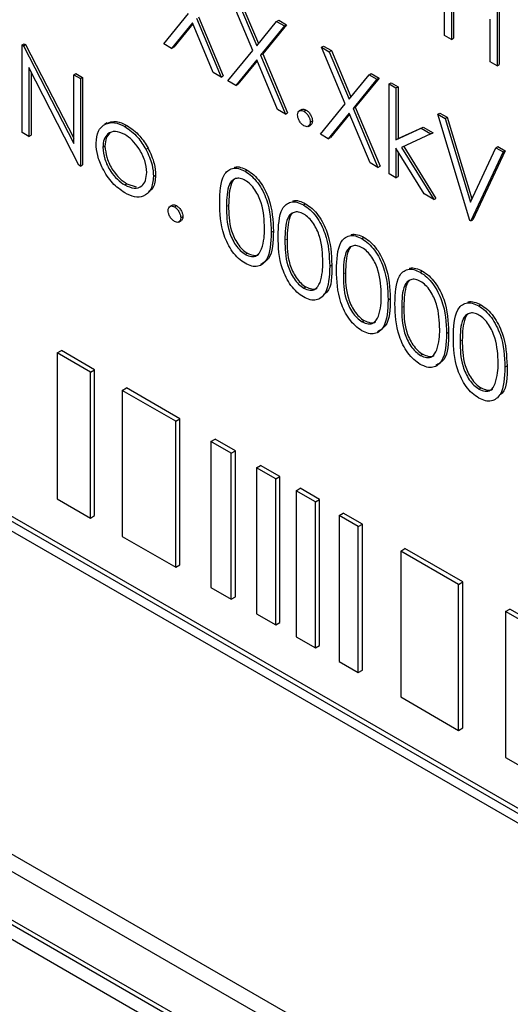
# Paper-space layout 'Blatt4' of a CAD drawing. Header units: millimetres. Extents: x 5 to 418, y 2 to 292.
# Tile 32 of 117: x 121.64 to 123.01, y 182.62 to 185.37. Entities that reach past the tile are written whole.
import ezdxf

# ---------------------------------------------------------------- set-up
doc = ezdxf.new("R2010")
doc.units = ezdxf.units.MM

psp = doc.layouts.new('Blatt4')

# ---------------------------------------------------------------- linework, layer by layer
at = {"color": 7, "linetype": 'Continuous', "lineweight": 25}
for p, q in [((122.8311, 185.3275), (122.8311, 185.5725)), ((122.978, 185.4877), (122.978, 185.2428)), ((122.9839, 185.4911), (122.9839, 185.2462)), ((122.2953, 185.2855), (122.2287, 185.4439)), ((122.2507, 185.4313), (122.3062, 185.299)), ((122.2566, 185.4347), (122.3111, 185.3049)), ((122.8502, 185.4359), (122.8502, 185.3166)), ((122.856, 185.4325), (122.856, 185.32)), ((122.0465, 185.3042), (122.1158, 185.3891)), ((122.1377, 185.3764), (122.207, 185.2115)), ((122.1436, 185.3798), (122.2129, 185.2149)), ((122.1267, 185.363), (122.0685, 185.2915)), ((122.1278, 185.3604), (122.0744, 185.2949)), ((122.185, 185.2242), (122.1267, 185.363)), ((122.3062, 185.299), (122.3618, 185.3671)), ((122.3837, 185.3545), (122.3172, 185.2728)), ((122.3896, 185.3579), (122.3231, 185.2762)), ((122.3618, 185.3671), (122.3677, 185.3705)), ((122.3618, 185.3671), (122.3837, 185.3545)), ((122.3677, 185.3705), (122.3896, 185.3579)), ((122.3837, 185.3545), (122.3896, 185.3579)), ((122.9589, 185.2538), (122.9589, 185.3731)), ((122.8502, 185.3166), (122.8311, 185.3275)), ((122.8502, 185.3166), (122.856, 185.32)), ((121.6508, 185.3013), (121.6567, 185.3047)), ((121.6508, 185.0563), (121.6508, 185.3013)), ((121.6508, 185.3013), (121.6548, 185.299)), ((121.6548, 185.299), (121.6607, 185.3024)), ((121.6548, 185.299), (121.7949, 185.0253)), ((121.6567, 185.3047), (121.6607, 185.3024)), ((121.6607, 185.3024), (121.7949, 185.0402)), ((122.0685, 185.2915), (122.0465, 185.3042)), ((122.0685, 185.2915), (122.0744, 185.2949)), ((122.4871, 185.2948), (122.493, 185.2982)), ((122.4871, 185.2948), (122.5091, 185.2821)), ((122.5536, 185.1364), (122.4871, 185.2948)), ((122.493, 185.2982), (122.5149, 185.2855)), ((122.226, 185.2006), (122.2953, 185.2855)), ((122.3172, 185.2728), (122.3231, 185.2762)), ((122.3172, 185.2728), (122.3865, 185.1079)), ((122.3231, 185.2762), (122.3923, 185.1113)), ((122.5091, 185.2821), (122.5149, 185.2855)), ((122.5091, 185.2821), (122.5646, 185.1498)), ((122.5149, 185.2855), (122.5694, 185.1558)), ((121.8096, 184.9646), (121.6698, 185.2377)), ((121.6698, 185.2377), (121.6698, 185.0453)), ((122.3062, 185.2594), (122.248, 185.1879)), ((122.3073, 185.2568), (122.2539, 185.1913)), ((122.3645, 185.1206), (122.3062, 185.2594)), ((122.978, 185.2428), (122.9589, 185.2538)), ((122.978, 185.2428), (122.9839, 185.2462)), ((121.6757, 185.2262), (121.6757, 185.0487)), ((121.7949, 185.218), (121.8008, 185.2215)), ((121.7949, 185.218), (121.814, 185.2071)), ((121.7949, 185.0253), (121.7949, 185.218)), ((121.8008, 185.2215), (121.8199, 185.2105)), ((121.814, 185.2071), (121.8199, 185.2105)), ((121.8199, 185.2105), (121.8199, 184.9655)), ((122.207, 185.2115), (122.185, 185.2242)), ((122.207, 185.2115), (122.2129, 185.2149)), ((122.5646, 185.1498), (122.6201, 185.218)), ((122.648, 185.2087), (122.5815, 185.1271)), ((122.6201, 185.218), (122.626, 185.2214)), ((122.6201, 185.218), (122.6421, 185.2053)), ((122.626, 185.2214), (122.648, 185.2087)), ((122.6421, 185.2053), (122.648, 185.2087)), ((121.814, 185.2071), (121.814, 184.9621)), ((122.248, 185.1879), (122.226, 185.2006)), ((122.248, 185.1879), (122.2539, 185.1913)), ((122.6421, 185.2053), (122.5756, 185.1237)), ((122.6761, 185.192), (122.682, 185.1954)), ((122.6761, 185.192), (122.6951, 185.181)), ((122.6761, 184.9407), (122.6761, 185.192)), ((122.682, 185.1954), (122.701, 185.1844)), ((122.6951, 185.181), (122.701, 185.1844)), ((122.6951, 185.181), (122.6951, 185.0357)), ((122.701, 185.1844), (122.701, 185.0391)), ((122.4844, 185.0514), (122.5536, 185.1364)), ((122.5756, 185.1237), (122.5815, 185.1271)), ((122.5815, 185.1271), (122.6507, 184.9622)), ((122.3865, 185.1079), (122.3645, 185.1206)), ((122.3865, 185.1079), (122.3923, 185.1113)), ((122.4323, 185.1209), (122.4249, 185.1166)), ((122.4381, 185.1158), (122.444, 185.1192)), ((122.5646, 185.1102), (122.5063, 185.0387)), ((122.5657, 185.1077), (122.5122, 185.0421)), ((122.6229, 184.9715), (122.5646, 185.1102)), ((122.5756, 185.1237), (122.6448, 184.9588)), ((122.8121, 185.1072), (122.818, 185.1106)), ((122.8121, 185.1072), (122.8325, 185.0954)), ((122.9018, 184.8104), (122.8121, 185.1072)), ((122.818, 185.1106), (122.8384, 185.0988)), ((122.8325, 185.0954), (122.8384, 185.0988)), ((122.8384, 185.0988), (122.9074, 184.8706)), ((121.8888, 185.0832), (121.8814, 185.0789)), ((121.9378, 185.0728), (121.9437, 185.0762)), ((122.4498, 185.0733), (122.4572, 185.0775)), ((122.4558, 185.0852), (122.4617, 185.0886)), ((122.701, 185.0391), (122.7716, 185.0714)), ((122.7657, 185.068), (122.7716, 185.0714)), ((122.7716, 185.0714), (122.7989, 185.0556)), ((122.8325, 185.0954), (122.9032, 184.8615)), ((121.6698, 185.0453), (121.6508, 185.0563)), ((121.6698, 185.0453), (121.6757, 185.0487)), ((122.5063, 185.0387), (122.4844, 185.0514)), ((122.6951, 185.0357), (122.7657, 185.068)), ((122.793, 185.0522), (122.7112, 185.0147)), ((122.7657, 185.068), (122.793, 185.0522)), ((122.793, 185.0522), (122.7989, 185.0556)), ((121.8765, 185.0149), (121.8824, 185.0183)), ((122.5063, 185.0387), (122.5122, 185.0421)), ((122.6951, 185.0357), (122.701, 185.0391)), ((122.7174, 185.0175), (122.8071, 184.8719)), ((122.9739, 185.0138), (122.9798, 185.0172)), ((122.9798, 185.0172), (123.0002, 185.0054)), ((121.9967, 185.0093), (122.0026, 185.0127)), ((122.7739, 184.8843), (122.6951, 185.0122)), ((122.6951, 185.0122), (122.6951, 184.9297)), ((122.701, 185.0026), (122.701, 184.9331)), ((122.7112, 185.0147), (122.8012, 184.8685)), ((122.9032, 184.8615), (122.9739, 185.0138)), ((122.9943, 185.002), (122.9045, 184.8088)), ((123.0002, 185.0054), (122.9104, 184.8122)), ((122.9739, 185.0138), (122.9943, 185.002)), ((122.9943, 185.002), (123.0002, 185.0054)), ((121.814, 184.9621), (121.8096, 184.9646)), ((121.814, 184.9621), (121.8199, 184.9655)), ((122.6448, 184.9588), (122.6229, 184.9715)), ((122.6448, 184.9588), (122.6507, 184.9622)), ((122.0179, 184.9334), (122.0238, 184.9368)), ((122.2738, 184.9479), (122.2797, 184.9513)), ((122.6951, 184.9297), (122.6761, 184.9407)), ((122.6951, 184.9297), (122.701, 184.9331)), ((121.9377, 184.9095), (121.9436, 184.9129)), ((121.9436, 184.9129), (121.9697, 184.9041)), ((122.8012, 184.8685), (122.7739, 184.8843)), ((122.0706, 184.8534), (122.0632, 184.8491)), ((122.0764, 184.8483), (122.0823, 184.8517)), ((122.437, 184.8537), (122.4429, 184.8571)), ((122.8012, 184.8685), (122.8071, 184.8719)), ((122.0881, 184.8058), (122.0955, 184.81)), ((122.0941, 184.8177), (122.1, 184.8211)), ((122.9045, 184.8088), (122.9018, 184.8104)), ((122.9045, 184.8088), (122.9104, 184.8122)), ((122.347, 184.7768), (122.3529, 184.7802)), ((122.6002, 184.7595), (122.6061, 184.7629)), ((122.2744, 184.7151), (122.2803, 184.7185)), ((122.5102, 184.6826), (122.5161, 184.686)), ((122.7633, 184.6653), (122.7692, 184.6687)), ((122.4376, 184.6209), (122.4435, 184.6243)), ((122.6734, 184.5884), (122.6793, 184.5918)), ((122.9265, 184.5711), (122.9324, 184.5745)), ((122.6008, 184.5267), (122.6067, 184.5301)), ((122.8366, 184.4942), (122.8425, 184.4976)), ((126.5701, 181.1257), (120.7796, 184.4685)), ((126.5583, 181.1189), (120.7679, 184.4617)), ((121.7487, 184.4398), (121.7605, 184.4466)), ((121.8417, 184.3861), (121.7487, 184.4398)), ((121.7487, 184.4398), (121.7487, 184.0316)), ((121.8535, 184.3929), (121.7605, 184.4466)), ((120.7679, 184.4345), (126.5583, 181.0917)), ((122.764, 184.4325), (122.7699, 184.4359)), ((121.8417, 184.3861), (121.8535, 184.3929)), ((121.8417, 183.9779), (121.8417, 184.3861)), ((121.8535, 183.9847), (121.8535, 184.3929)), ((122.9997, 184.4), (123.0056, 184.4034)), ((121.9305, 184.3349), (121.9423, 184.3417)), ((122.0799, 184.2486), (121.9305, 184.3349)), ((121.9305, 184.3349), (121.9305, 183.9266)), ((122.0917, 184.2554), (121.9423, 184.3417)), ((122.9272, 184.3383), (122.933, 184.3417)), ((122.0799, 184.2486), (122.0917, 184.2554)), ((122.0799, 183.8404), (122.0799, 184.2486)), ((122.0917, 183.8472), (122.0917, 184.2554)), ((122.1785, 184.1917), (122.1903, 184.1985)), ((122.2349, 184.1591), (122.1785, 184.1917)), ((122.1785, 184.1917), (122.1785, 183.7834)), ((122.2467, 184.1659), (122.1903, 184.1985)), ((122.2349, 184.1591), (122.2467, 184.1659)), ((122.2467, 183.7577), (122.2467, 184.1659)), ((122.2349, 183.7509), (122.2349, 184.1591)), ((122.3053, 184.1185), (122.3171, 184.1253)), ((122.3593, 184.0873), (122.3053, 184.1185)), ((122.3053, 184.1185), (122.3053, 183.7102)), ((122.371, 184.0941), (122.3171, 184.1253)), ((122.3593, 184.0873), (122.371, 184.0941)), ((122.3593, 183.6791), (122.3593, 184.0873)), ((122.371, 183.6859), (122.371, 184.0941)), ((122.4164, 184.0544), (122.4281, 184.0612)), ((122.4703, 184.0232), (122.4164, 184.0544)), ((122.4164, 184.0544), (122.4164, 183.6461)), ((122.4821, 184.03), (122.4281, 184.0612)), ((121.7487, 184.0316), (121.8417, 183.9779)), ((122.4703, 184.0232), (122.4821, 184.03)), ((122.4821, 183.6218), (122.4821, 184.03)), ((122.4703, 183.615), (122.4703, 184.0232)), ((121.8417, 183.9779), (121.8535, 183.9847)), ((122.5362, 183.9852), (122.548, 183.992)), ((122.5901, 183.9541), (122.5362, 183.9852)), ((122.5362, 183.9852), (122.5362, 183.5769)), ((122.6019, 183.9609), (122.548, 183.992)), ((122.5901, 183.9541), (122.6019, 183.9609)), ((122.5901, 183.5458), (122.5901, 183.9541)), ((122.6019, 183.5526), (122.6019, 183.9609)), ((121.9305, 183.9266), (122.0799, 183.8404)), ((122.7086, 183.8857), (122.7204, 183.8925)), ((122.8819, 183.7992), (122.7204, 183.8925)), ((122.8702, 183.7924), (122.7086, 183.8857)), ((122.7086, 183.8857), (122.7086, 183.4774)), ((122.0799, 183.8404), (122.0917, 183.8472)), ((122.1785, 183.7834), (122.2349, 183.7509)), ((122.8702, 183.7924), (122.8819, 183.7992)), ((122.8702, 183.3841), (122.8702, 183.7924)), ((122.8819, 183.3909), (122.8819, 183.7992)), ((122.2349, 183.7509), (122.2467, 183.7577)), ((123.0015, 183.7166), (123.0132, 183.7234)), ((123.0738, 183.6884), (123.0132, 183.7234)), ((122.3053, 183.7102), (122.3593, 183.6791)), ((123.0621, 183.6816), (123.0015, 183.7166)), ((123.0015, 183.7166), (123.0015, 183.3083)), ((122.3593, 183.6791), (122.371, 183.6859)), ((122.4164, 183.6461), (122.4703, 183.615)), ((122.4703, 183.615), (122.4821, 183.6218)), ((122.5362, 183.5769), (122.5901, 183.5458)), ((122.5901, 183.5458), (122.6019, 183.5526)), ((120.7844, 183.5217), (126.6769, 180.12)), ((120.7423, 183.4974), (126.6938, 180.0617)), ((122.7086, 183.4774), (122.8702, 183.3841)), ((122.8702, 183.3841), (122.8819, 183.3909)), ((126.6525, 179.9358), (120.76, 183.3375)), ((126.6643, 179.9426), (120.7718, 183.3443)), ((123.0015, 183.3083), (123.0621, 183.2734)), ((122.2331, 182.4463), (120.76, 183.2967))]:
    psp.add_line(p, q, dxfattribs=at)
at = {"color": 7, "linetype": 'Continuous', "lineweight": 18}
for p, q in [((122.2219, 184.8491), (122.2278, 184.8525)), ((122.3851, 184.7549), (122.391, 184.7583)), ((122.5483, 184.6607), (122.5542, 184.6641)), ((122.7115, 184.5665), (122.7173, 184.5699)), ((122.8746, 184.4723), (122.8805, 184.4757))]:
    psp.add_line(p, q, dxfattribs=at)
at = {"color": 7, "linetype": 'Continuous', "lineweight": 25}
for points, knots in [([(122.4205, 185.1056), (122.4208, 185.1084), (122.4214, 185.1141), (122.4262, 185.118), (122.432, 185.1187), (122.4361, 185.1168), (122.4381, 185.1158)], [0, 0, 0, 0, 0.279576, 0.559284, 0.779552, 1, 1, 1, 1]), ([(122.4381, 185.075), (122.4355, 185.0768), (122.4303, 185.0806), (122.4246, 185.0894), (122.421, 185.0982), (122.4206, 185.1031), (122.4205, 185.1056)], [0, 0, 0, 0, 0.279581, 0.559143, 0.779575, 1, 1, 1, 1]), ([(122.4317, 185.1201), (122.4321, 185.1205), (122.4336, 185.122), (122.438, 185.122), (122.442, 185.1201), (122.444, 185.1192)], [0, 0, 0, 0, 0.116538, 0.55809, 1, 1, 1, 1]), ([(122.4381, 185.1158), (122.4407, 185.1139), (122.446, 185.1102), (122.4517, 185.1013), (122.4553, 185.0926), (122.4556, 185.0876), (122.4558, 185.0852)], [0, 0, 0, 0, 0.279602, 0.559212, 0.779475, 1, 1, 1, 1]), ([(122.444, 185.1192), (122.4466, 185.1173), (122.4519, 185.1136), (122.4576, 185.1047), (122.4612, 185.096), (122.4615, 185.091), (122.4617, 185.0886)], [0, 0, 0, 0, 0.279602, 0.559212, 0.779475, 1, 1, 1, 1]), ([(121.8575, 185.026), (121.8586, 185.0385), (121.8606, 185.061), (121.8732, 185.0723), (121.8787, 185.0772)], [0, 0, 0, 0, 0.559285, 1, 1, 1, 1]), ([(121.8787, 185.0772), (121.8883, 185.0813), (121.9055, 185.0886), (121.9279, 185.0776), (121.9378, 185.0728)], [0, 0, 0, 0, 0.55888, 1, 1, 1, 1]), ([(121.8846, 185.0806), (121.8942, 185.0847), (121.9113, 185.092), (121.9338, 185.081), (121.9437, 185.0762)], [0, 0, 0, 0, 0.55888, 1, 1, 1, 1]), ([(121.9378, 185.0728), (121.9504, 185.064), (121.9729, 185.0483), (121.9894, 185.0212), (121.9967, 185.0093)], [0, 0, 0, 0, 0.559182, 1, 1, 1, 1]), ([(121.9437, 185.0762), (121.9563, 185.0674), (121.9788, 185.0517), (121.9953, 185.0246), (122.0026, 185.0127)], [0, 0, 0, 0, 0.559182, 1, 1, 1, 1]), ([(122.4558, 185.0852), (122.4555, 185.0823), (122.4549, 185.0767), (122.4501, 185.0728), (122.4443, 185.072), (122.4402, 185.074), (122.4381, 185.075)], [0, 0, 0, 0, 0.2794691, 0.5593578, 0.7796739, 1, 1, 1, 1]), ([(122.4617, 185.0886), (122.4614, 185.0857), (122.461, 185.0804), (122.4577, 185.0783), (122.4562, 185.0774)], [0, 0, 0, 0, 0.5544413, 1, 1, 1, 1]), ([(121.9377, 185.0508), (121.9287, 185.0548), (121.9105, 185.0627), (121.8907, 185.0546), (121.8784, 185.0385), (121.8771, 185.0227), (121.8765, 185.0149)], [0, 0, 0, 0, 0.279484, 0.559256, 0.779547, 1, 1, 1, 1]), ([(121.8959, 185.0549), (121.892, 185.0506), (121.884, 185.0419), (121.883, 185.0262), (121.8824, 185.0183)], [0, 0, 0, 0, 0.489282, 1, 1, 1, 1]), ([(121.9989, 184.9442), (121.9979, 184.9553), (121.9958, 184.9774), (121.979, 185.0101), (121.9591, 185.0362), (121.9448, 185.046), (121.9377, 185.0508)], [0, 0, 0, 0, 0.279586, 0.559398, 0.779653, 1, 1, 1, 1]), ([(121.9378, 184.8875), (121.9259, 184.8957), (121.9022, 184.9122), (121.876, 184.9527), (121.86, 184.9923), (121.8583, 185.0148), (121.8575, 185.026)], [0, 0, 0, 0, 0.279776, 0.559179, 0.779592, 1, 1, 1, 1]), ([(121.8824, 185.0183), (121.8835, 185.0073), (121.8858, 184.9853), (121.902, 184.9524), (121.9225, 184.9273), (121.9366, 184.9177), (121.9436, 184.9129)], [0, 0, 0, 0, 0.279618, 0.559167, 0.779512, 1, 1, 1, 1]), ([(121.8765, 185.0149), (121.8777, 185.0039), (121.8799, 184.9819), (121.8961, 184.949), (121.9166, 184.9239), (121.9307, 184.9143), (121.9377, 184.9095)], [0, 0, 0, 0, 0.279618, 0.559167, 0.779512, 1, 1, 1, 1]), ([(121.9967, 185.0093), (122.0035, 184.9947), (122.0158, 184.9685), (122.0173, 184.9441), (122.0179, 184.9334)], [0, 0, 0, 0, 0.559216, 1, 1, 1, 1]), ([(122.0026, 185.0127), (122.0094, 184.9981), (122.0217, 184.9719), (122.0232, 184.9475), (122.0238, 184.9368)], [0, 0, 0, 0, 0.559216, 1, 1, 1, 1]), ([(122.243, 184.9583), (122.2436, 184.9586), (122.2486, 184.9612), (122.2613, 184.9599), (122.2736, 184.9542), (122.2797, 184.9513)], [0, 0, 0, 0, 0.0579693, 0.5290281, 1, 1, 1, 1]), ([(121.9377, 184.9095), (121.9467, 184.9055), (121.9647, 184.8975), (121.985, 184.9044), (121.9968, 184.921), (121.9982, 184.9365), (121.9989, 184.9442)], [0, 0, 0, 0, 0.279745, 0.559113, 0.779606, 1, 1, 1, 1]), ([(122.0179, 184.9334), (122.0165, 184.9206), (122.0136, 184.895), (121.9922, 184.8768), (121.9657, 184.8738), (121.9471, 184.8829), (121.9378, 184.8875)], [0, 0, 0, 0, 0.279521, 0.559381, 0.779507, 1, 1, 1, 1]), ([(122.0238, 184.9368), (122.0228, 184.9234), (122.0212, 184.9024), (122.0088, 184.8936), (122.0043, 184.8904)], [0, 0, 0, 0, 0.638982, 1, 1, 1, 1]), ([(122.2029, 184.86), (122.2037, 184.8887), (122.2047, 184.9248), (122.2245, 184.9501), (122.2383, 184.9568), (122.2552, 184.9569), (122.2676, 184.9509), (122.2738, 184.9479)], [0, 0, 0, 0, 0.498702, 0.624177, 0.749467, 0.874745, 1, 1, 1, 1]), ([(122.2738, 184.9479), (122.28, 184.9437), (122.2925, 184.9353), (122.3153, 184.9094), (122.344, 184.852), (122.3458, 184.8069), (122.347, 184.7768)], [0, 0, 0, 0, 0.1256, 0.251197, 0.500581, 1, 1, 1, 1]), ([(122.2797, 184.9513), (122.2859, 184.9471), (122.2984, 184.9387), (122.3212, 184.9128), (122.3499, 184.8554), (122.3517, 184.8103), (122.3529, 184.7802)], [0, 0, 0, 0, 0.1256, 0.251197, 0.500581, 1, 1, 1, 1]), ([(122.2744, 184.9224), (122.2696, 184.9246), (122.2598, 184.9291), (122.2469, 184.928), (122.2367, 184.9219), (122.2226, 184.9001), (122.2222, 184.8718), (122.2219, 184.8491)], [0, 0, 0, 0, 0.125139, 0.250418, 0.375519, 0.500847, 1, 1, 1, 1]), ([(122.2433, 184.9246), (122.2432, 184.9246), (122.2398, 184.9225), (122.2294, 184.9021), (122.2285, 184.8745), (122.2278, 184.8525)], [0, 0, 0, 0, 0.0045166, 0.204302, 1, 1, 1, 1]), ([(122.328, 184.7878), (122.3272, 184.811), (122.326, 184.8458), (122.3062, 184.8909), (122.289, 184.9122), (122.2793, 184.919), (122.2744, 184.9224)], [0, 0, 0, 0, 0.500072, 0.749021, 0.874598, 1, 1, 1, 1]), ([(122.0587, 184.8381), (122.0591, 184.8409), (122.0597, 184.8466), (122.0645, 184.8505), (122.0703, 184.8512), (122.0744, 184.8493), (122.0764, 184.8483)], [0, 0, 0, 0, 0.279576, 0.559284, 0.779552, 1, 1, 1, 1]), ([(122.07, 184.8526), (122.0704, 184.853), (122.0719, 184.8545), (122.0763, 184.8545), (122.0803, 184.8526), (122.0823, 184.8517)], [0, 0, 0, 0, 0.116538, 0.55809, 1, 1, 1, 1]), ([(122.0823, 184.8517), (122.0849, 184.8498), (122.0902, 184.8461), (122.0959, 184.8372), (122.0995, 184.8285), (122.0998, 184.8235), (122.1, 184.8211)], [0, 0, 0, 0, 0.2796016, 0.559212, 0.7794752, 1, 1, 1, 1]), ([(122.2738, 184.6904), (122.2676, 184.6945), (122.2552, 184.7028), (122.2327, 184.7287), (122.2048, 184.7859), (122.2037, 184.8303), (122.2029, 184.86)], [0, 0, 0, 0, 0.125551, 0.25109, 0.50025, 1, 1, 1, 1]), ([(122.2278, 184.8525), (122.228, 184.8295), (122.2282, 184.7951), (122.2486, 184.7499), (122.2658, 184.7287), (122.2755, 184.7219), (122.2803, 184.7185)], [0, 0, 0, 0, 0.500291, 0.749086, 0.874606, 1, 1, 1, 1]), ([(122.3661, 184.7658), (122.3669, 184.7945), (122.3679, 184.8306), (122.3877, 184.8559), (122.4014, 184.8626), (122.4184, 184.8627), (122.4308, 184.8567), (122.437, 184.8537)], [0, 0, 0, 0, 0.498702, 0.624177, 0.749467, 0.874745, 1, 1, 1, 1]), ([(122.4062, 184.8641), (122.4067, 184.8644), (122.4118, 184.867), (122.4245, 184.8657), (122.4367, 184.86), (122.4429, 184.8571)], [0, 0, 0, 0, 0.057969, 0.529028, 1, 1, 1, 1]), ([(122.437, 184.8537), (122.4432, 184.8495), (122.4557, 184.8411), (122.4785, 184.8152), (122.5071, 184.7578), (122.509, 184.7127), (122.5102, 184.6826)], [0, 0, 0, 0, 0.1256, 0.251197, 0.500581, 1, 1, 1, 1]), ([(122.4429, 184.8571), (122.4491, 184.8529), (122.4616, 184.8445), (122.4844, 184.8186), (122.513, 184.7612), (122.5149, 184.7161), (122.5161, 184.686)], [0, 0, 0, 0, 0.1256, 0.251197, 0.500581, 1, 1, 1, 1]), ([(122.0764, 184.8075), (122.0738, 184.8093), (122.0686, 184.8131), (122.0629, 184.8219), (122.0593, 184.8307), (122.0589, 184.8356), (122.0587, 184.8381)], [0, 0, 0, 0, 0.279581, 0.559143, 0.779575, 1, 1, 1, 1]), ([(122.0764, 184.8483), (122.079, 184.8464), (122.0843, 184.8427), (122.09, 184.8338), (122.0936, 184.8251), (122.0939, 184.8201), (122.0941, 184.8177)], [0, 0, 0, 0, 0.2796016, 0.559212, 0.7794752, 1, 1, 1, 1]), ([(122.2219, 184.8491), (122.2221, 184.8261), (122.2223, 184.7917), (122.2427, 184.7465), (122.2599, 184.7253), (122.2696, 184.7185), (122.2744, 184.7151)], [0, 0, 0, 0, 0.500291, 0.749086, 0.874606, 1, 1, 1, 1]), ([(122.4376, 184.8282), (122.4328, 184.8304), (122.423, 184.8349), (122.4101, 184.8338), (122.3998, 184.8277), (122.3858, 184.8059), (122.3854, 184.7776), (122.3851, 184.7549)], [0, 0, 0, 0, 0.125139, 0.250418, 0.375519, 0.500847, 1, 1, 1, 1]), ([(122.4065, 184.8304), (122.4064, 184.8304), (122.4029, 184.8283), (122.3926, 184.8079), (122.3917, 184.7803), (122.391, 184.7583)], [0, 0, 0, 0, 0.004517, 0.204302, 1, 1, 1, 1]), ([(122.4912, 184.6936), (122.4904, 184.7168), (122.4892, 184.7516), (122.4693, 184.7967), (122.4522, 184.818), (122.4425, 184.8248), (122.4376, 184.8282)], [0, 0, 0, 0, 0.500072, 0.749021, 0.874598, 1, 1, 1, 1]), ([(122.0941, 184.8177), (122.0938, 184.8148), (122.0932, 184.8092), (122.0883, 184.8053), (122.0826, 184.8045), (122.0785, 184.8065), (122.0764, 184.8075)], [0, 0, 0, 0, 0.279469, 0.559358, 0.779674, 1, 1, 1, 1]), ([(122.1, 184.8211), (122.0997, 184.8181), (122.0993, 184.8129), (122.096, 184.8108), (122.0945, 184.8099)], [0, 0, 0, 0, 0.554441, 1, 1, 1, 1]), ([(122.347, 184.7768), (122.3458, 184.748), (122.3441, 184.705), (122.3152, 184.681), (122.2925, 184.6813), (122.28, 184.6873), (122.2738, 184.6904)], [0, 0, 0, 0, 0.499407, 0.748743, 0.874372, 1, 1, 1, 1]), ([(122.3529, 184.7802), (122.3523, 184.7503), (122.3514, 184.7068), (122.3253, 184.6919), (122.3171, 184.6873)], [0, 0, 0, 0, 0.68684, 1, 1, 1, 1]), ([(122.32, 184.7309), (122.3227, 184.7406), (122.3275, 184.758), (122.3278, 184.7787), (122.328, 184.7878)], [0, 0, 0, 0, 0.5595988, 1, 1, 1, 1]), ([(122.5292, 184.6716), (122.5301, 184.7003), (122.5311, 184.7364), (122.5509, 184.7617), (122.5646, 184.7684), (122.5816, 184.7685), (122.594, 184.7625), (122.6002, 184.7595)], [0, 0, 0, 0, 0.498702, 0.624177, 0.749467, 0.874745, 1, 1, 1, 1]), ([(122.5694, 184.7699), (122.5699, 184.7702), (122.575, 184.7728), (122.5876, 184.7715), (122.5999, 184.7658), (122.6061, 184.7629)], [0, 0, 0, 0, 0.057969, 0.529028, 1, 1, 1, 1]), ([(122.437, 184.5962), (122.4308, 184.6003), (122.4184, 184.6086), (122.3959, 184.6345), (122.368, 184.6917), (122.3668, 184.7361), (122.3661, 184.7658)], [0, 0, 0, 0, 0.125551, 0.25109, 0.50025, 1, 1, 1, 1]), ([(122.3851, 184.7549), (122.3853, 184.7319), (122.3855, 184.6975), (122.4059, 184.6523), (122.4231, 184.6311), (122.4328, 184.6243), (122.4376, 184.6209)], [0, 0, 0, 0, 0.500291, 0.749086, 0.874606, 1, 1, 1, 1]), ([(122.391, 184.7583), (122.3911, 184.7353), (122.3914, 184.7009), (122.4117, 184.6557), (122.429, 184.6345), (122.4387, 184.6277), (122.4435, 184.6243)], [0, 0, 0, 0, 0.500291, 0.749086, 0.874606, 1, 1, 1, 1]), ([(122.6008, 184.734), (122.5959, 184.7362), (122.5862, 184.7407), (122.5733, 184.7396), (122.563, 184.7335), (122.549, 184.7117), (122.5486, 184.6834), (122.5483, 184.6607)], [0, 0, 0, 0, 0.125139, 0.250418, 0.375519, 0.500847, 1, 1, 1, 1]), ([(122.6002, 184.7595), (122.6064, 184.7553), (122.6189, 184.7469), (122.6417, 184.721), (122.6703, 184.6636), (122.6722, 184.6185), (122.6734, 184.5884)], [0, 0, 0, 0, 0.1256001, 0.2511969, 0.5005813, 1, 1, 1, 1]), ([(122.6061, 184.7629), (122.6123, 184.7587), (122.6248, 184.7503), (122.6475, 184.7244), (122.6762, 184.667), (122.6781, 184.6219), (122.6793, 184.5918)], [0, 0, 0, 0, 0.1256001, 0.2511969, 0.5005813, 1, 1, 1, 1]), ([(122.2744, 184.7151), (122.2802, 184.7126), (122.2918, 184.7076), (122.3097, 184.7112), (122.3161, 184.7234), (122.32, 184.7309)], [0, 0, 0, 0, 0.280257, 0.560781, 1, 1, 1, 1]), ([(122.2803, 184.7185), (122.286, 184.7162), (122.2973, 184.7116), (122.3089, 184.7116), (122.312, 184.7158), (122.3121, 184.7159)], [0, 0, 0, 0, 0.492383, 0.985234, 1, 1, 1, 1]), ([(122.5697, 184.7362), (122.5696, 184.7362), (122.5661, 184.7341), (122.5558, 184.7137), (122.5549, 184.6861), (122.5542, 184.6641)], [0, 0, 0, 0, 0.004517, 0.204302, 1, 1, 1, 1]), ([(122.6543, 184.5994), (122.6536, 184.6226), (122.6524, 184.6574), (122.6325, 184.7025), (122.6154, 184.7238), (122.6057, 184.7306), (122.6008, 184.734)], [0, 0, 0, 0, 0.500072, 0.749021, 0.874598, 1, 1, 1, 1]), ([(122.4831, 184.6367), (122.4858, 184.6464), (122.4907, 184.6638), (122.491, 184.6845), (122.4912, 184.6936)], [0, 0, 0, 0, 0.5595988, 1, 1, 1, 1]), ([(122.5161, 184.686), (122.5164, 184.6551), (122.5167, 184.6183), (122.4963, 184.6049), (122.493, 184.6027)], [0, 0, 0, 0, 0.83825, 1, 1, 1, 1]), ([(122.5102, 184.6826), (122.509, 184.6538), (122.5072, 184.6108), (122.4784, 184.5868), (122.4557, 184.5871), (122.4432, 184.5931), (122.437, 184.5962)], [0, 0, 0, 0, 0.499407, 0.748743, 0.874372, 1, 1, 1, 1]), ([(122.6002, 184.502), (122.594, 184.5061), (122.5816, 184.5144), (122.5591, 184.5403), (122.5312, 184.5975), (122.53, 184.6419), (122.5292, 184.6716)], [0, 0, 0, 0, 0.125551, 0.25109, 0.50025, 1, 1, 1, 1]), ([(122.5483, 184.6607), (122.5484, 184.6377), (122.5487, 184.6033), (122.569, 184.5581), (122.5862, 184.5369), (122.5959, 184.5301), (122.6008, 184.5267)], [0, 0, 0, 0, 0.500291, 0.749086, 0.874606, 1, 1, 1, 1]), ([(122.5542, 184.6641), (122.5543, 184.6411), (122.5546, 184.6067), (122.5749, 184.5615), (122.5921, 184.5403), (122.6018, 184.5335), (122.6067, 184.5301)], [0, 0, 0, 0, 0.500291, 0.749086, 0.874606, 1, 1, 1, 1]), ([(122.6924, 184.5774), (122.6932, 184.6061), (122.6943, 184.6422), (122.714, 184.6675), (122.7278, 184.6742), (122.7447, 184.6743), (122.7571, 184.6683), (122.7633, 184.6653)], [0, 0, 0, 0, 0.498702, 0.624177, 0.749467, 0.874745, 1, 1, 1, 1]), ([(122.7325, 184.6757), (122.7331, 184.676), (122.7381, 184.6786), (122.7508, 184.6773), (122.7631, 184.6716), (122.7692, 184.6687)], [0, 0, 0, 0, 0.057969, 0.529028, 1, 1, 1, 1]), ([(122.7633, 184.6653), (122.7696, 184.6611), (122.7821, 184.6527), (122.8048, 184.6268), (122.8335, 184.5694), (122.8353, 184.5243), (122.8366, 184.4942)], [0, 0, 0, 0, 0.1256, 0.251197, 0.500581, 1, 1, 1, 1]), ([(122.7692, 184.6687), (122.7755, 184.6645), (122.788, 184.6561), (122.8107, 184.6302), (122.8394, 184.5728), (122.8412, 184.5277), (122.8425, 184.4976)], [0, 0, 0, 0, 0.1256, 0.251197, 0.500581, 1, 1, 1, 1]), ([(122.4376, 184.6209), (122.4434, 184.6184), (122.455, 184.6134), (122.4729, 184.617), (122.4793, 184.6292), (122.4831, 184.6367)], [0, 0, 0, 0, 0.280257, 0.560781, 1, 1, 1, 1]), ([(122.764, 184.6398), (122.7591, 184.642), (122.7494, 184.6465), (122.7365, 184.6454), (122.7262, 184.6393), (122.7122, 184.6175), (122.7118, 184.5892), (122.7115, 184.5665)], [0, 0, 0, 0, 0.125139, 0.250418, 0.375519, 0.500847, 1, 1, 1, 1]), ([(122.7329, 184.642), (122.7328, 184.642), (122.7293, 184.6399), (122.719, 184.6195), (122.7181, 184.5919), (122.7173, 184.5699)], [0, 0, 0, 0, 0.004517, 0.204302, 1, 1, 1, 1]), ([(122.8175, 184.5052), (122.8167, 184.5284), (122.8156, 184.5632), (122.7957, 184.6083), (122.7785, 184.6296), (122.7688, 184.6364), (122.764, 184.6398)], [0, 0, 0, 0, 0.500072, 0.749021, 0.874598, 1, 1, 1, 1]), ([(122.4435, 184.6243), (122.4492, 184.622), (122.4605, 184.6174), (122.4721, 184.6174), (122.4752, 184.6216), (122.4752, 184.6217)], [0, 0, 0, 0, 0.492383, 0.985234, 1, 1, 1, 1]), ([(122.6734, 184.5884), (122.6722, 184.5596), (122.6704, 184.5166), (122.6416, 184.4926), (122.6189, 184.4929), (122.6064, 184.4989), (122.6002, 184.502)], [0, 0, 0, 0, 0.499407, 0.748743, 0.874372, 1, 1, 1, 1]), ([(122.6793, 184.5918), (122.6787, 184.5619), (122.6778, 184.5184), (122.6516, 184.5035), (122.6434, 184.4989)], [0, 0, 0, 0, 0.68684, 1, 1, 1, 1]), ([(122.6463, 184.5425), (122.649, 184.5522), (122.6538, 184.5696), (122.6542, 184.5903), (122.6543, 184.5994)], [0, 0, 0, 0, 0.5595988, 1, 1, 1, 1]), ([(122.7633, 184.4078), (122.7571, 184.4119), (122.7448, 184.4202), (122.7222, 184.4461), (122.6944, 184.5033), (122.6932, 184.5477), (122.6924, 184.5774)], [0, 0, 0, 0, 0.125551, 0.25109, 0.50025, 1, 1, 1, 1]), ([(122.8556, 184.4832), (122.8564, 184.5119), (122.8574, 184.548), (122.8772, 184.5733), (122.891, 184.58), (122.9079, 184.5801), (122.9203, 184.5741), (122.9265, 184.5711)], [0, 0, 0, 0, 0.498702, 0.624177, 0.749467, 0.874745, 1, 1, 1, 1]), ([(122.8957, 184.5815), (122.8963, 184.5818), (122.9013, 184.5844), (122.914, 184.5831), (122.9263, 184.5774), (122.9324, 184.5745)], [0, 0, 0, 0, 0.057969, 0.529028, 1, 1, 1, 1]), ([(122.7115, 184.5665), (122.7116, 184.5435), (122.7118, 184.5091), (122.7322, 184.4639), (122.7494, 184.4427), (122.7591, 184.4359), (122.764, 184.4325)], [0, 0, 0, 0, 0.500291, 0.749086, 0.874606, 1, 1, 1, 1]), ([(122.7173, 184.5699), (122.7175, 184.5469), (122.7177, 184.5125), (122.7381, 184.4673), (122.7553, 184.4461), (122.765, 184.4393), (122.7699, 184.4359)], [0, 0, 0, 0, 0.500291, 0.749086, 0.874606, 1, 1, 1, 1]), ([(122.9272, 184.5456), (122.9223, 184.5478), (122.9126, 184.5523), (122.8997, 184.5512), (122.8894, 184.5451), (122.8753, 184.5233), (122.8749, 184.495), (122.8746, 184.4723)], [0, 0, 0, 0, 0.125139, 0.250418, 0.375519, 0.500847, 1, 1, 1, 1]), ([(122.896, 184.5478), (122.896, 184.5478), (122.8925, 184.5457), (122.8821, 184.5253), (122.8812, 184.4977), (122.8805, 184.4757)], [0, 0, 0, 0, 0.004517, 0.204302, 1, 1, 1, 1]), ([(122.9265, 184.5711), (122.9328, 184.5669), (122.9452, 184.5585), (122.968, 184.5326), (122.9967, 184.4752), (122.9985, 184.4301), (122.9997, 184.4)], [0, 0, 0, 0, 0.1256, 0.251197, 0.500581, 1, 1, 1, 1]), ([(122.9324, 184.5745), (122.9387, 184.5703), (122.9511, 184.5619), (122.9739, 184.536), (123.0026, 184.4786), (123.0044, 184.4335), (123.0056, 184.4034)], [0, 0, 0, 0, 0.1256, 0.251197, 0.500581, 1, 1, 1, 1]), ([(122.6008, 184.5267), (122.6066, 184.5242), (122.6182, 184.5192), (122.6361, 184.5228), (122.6424, 184.535), (122.6463, 184.5425)], [0, 0, 0, 0, 0.280257, 0.560781, 1, 1, 1, 1]), ([(122.6067, 184.5301), (122.6123, 184.5278), (122.6237, 184.5232), (122.6353, 184.5232), (122.6383, 184.5274), (122.6384, 184.5275)], [0, 0, 0, 0, 0.4923829, 0.9852344, 1, 1, 1, 1]), ([(122.9807, 184.411), (122.9799, 184.4342), (122.9787, 184.469), (122.9589, 184.5141), (122.9417, 184.5354), (122.932, 184.5422), (122.9272, 184.5456)], [0, 0, 0, 0, 0.500072, 0.749021, 0.874598, 1, 1, 1, 1]), ([(122.8366, 184.4942), (122.8354, 184.4654), (122.8336, 184.4224), (122.8048, 184.3984), (122.7821, 184.3987), (122.7696, 184.4047), (122.7633, 184.4078)], [0, 0, 0, 0, 0.499407, 0.748743, 0.874372, 1, 1, 1, 1]), ([(122.8425, 184.4976), (122.8418, 184.4677), (122.8409, 184.4242), (122.8148, 184.4093), (122.8066, 184.4047)], [0, 0, 0, 0, 0.68684, 1, 1, 1, 1]), ([(122.8095, 184.4483), (122.8122, 184.458), (122.817, 184.4754), (122.8174, 184.4961), (122.8175, 184.5052)], [0, 0, 0, 0, 0.5595988, 1, 1, 1, 1]), ([(122.9265, 184.3136), (122.9203, 184.3177), (122.9079, 184.326), (122.8854, 184.3519), (122.8576, 184.4091), (122.8564, 184.4535), (122.8556, 184.4832)], [0, 0, 0, 0, 0.125551, 0.25109, 0.50025, 1, 1, 1, 1]), ([(122.8746, 184.4723), (122.8748, 184.4493), (122.875, 184.4149), (122.8954, 184.3697), (122.9126, 184.3485), (122.9223, 184.3417), (122.9272, 184.3383)], [0, 0, 0, 0, 0.500291, 0.749086, 0.874606, 1, 1, 1, 1]), ([(122.8805, 184.4757), (122.8807, 184.4527), (122.8809, 184.4183), (122.9013, 184.3731), (122.9185, 184.3519), (122.9282, 184.3451), (122.933, 184.3417)], [0, 0, 0, 0, 0.500291, 0.749086, 0.874606, 1, 1, 1, 1]), ([(122.764, 184.4325), (122.7698, 184.43), (122.7814, 184.425), (122.7993, 184.4286), (122.8056, 184.4408), (122.8095, 184.4483)], [0, 0, 0, 0, 0.280257, 0.560781, 1, 1, 1, 1]), ([(122.7699, 184.4359), (122.7755, 184.4336), (122.7868, 184.429), (122.7985, 184.429), (122.8015, 184.4332), (122.8016, 184.4333)], [0, 0, 0, 0, 0.492383, 0.985234, 1, 1, 1, 1]), ([(122.9727, 184.3541), (122.9754, 184.3638), (122.9802, 184.3812), (122.9805, 184.4019), (122.9807, 184.411)], [0, 0, 0, 0, 0.559599, 1, 1, 1, 1]), ([(122.9997, 184.4), (122.9986, 184.3712), (122.9968, 184.3282), (122.9679, 184.3042), (122.9452, 184.3045), (122.9328, 184.3105), (122.9265, 184.3136)], [0, 0, 0, 0, 0.499407, 0.748743, 0.874372, 1, 1, 1, 1]), ([(123.0056, 184.4034), (123.0059, 184.3725), (123.0062, 184.3357), (122.9858, 184.3223), (122.9825, 184.3201)], [0, 0, 0, 0, 0.8382498, 1, 1, 1, 1]), ([(122.9272, 184.3383), (122.9329, 184.3358), (122.9445, 184.3308), (122.9625, 184.3344), (122.9688, 184.3466), (122.9727, 184.3541)], [0, 0, 0, 0, 0.280257, 0.560781, 1, 1, 1, 1]), ([(122.933, 184.3417), (122.9387, 184.3394), (122.95, 184.3348), (122.9616, 184.3348), (122.9647, 184.339), (122.9648, 184.3391)], [0, 0, 0, 0, 0.492383, 0.985234, 1, 1, 1, 1])]:
    psp.add_open_spline(points, degree=3, knots=knots, dxfattribs=at)

doc.saveas('drawing.dxf')
